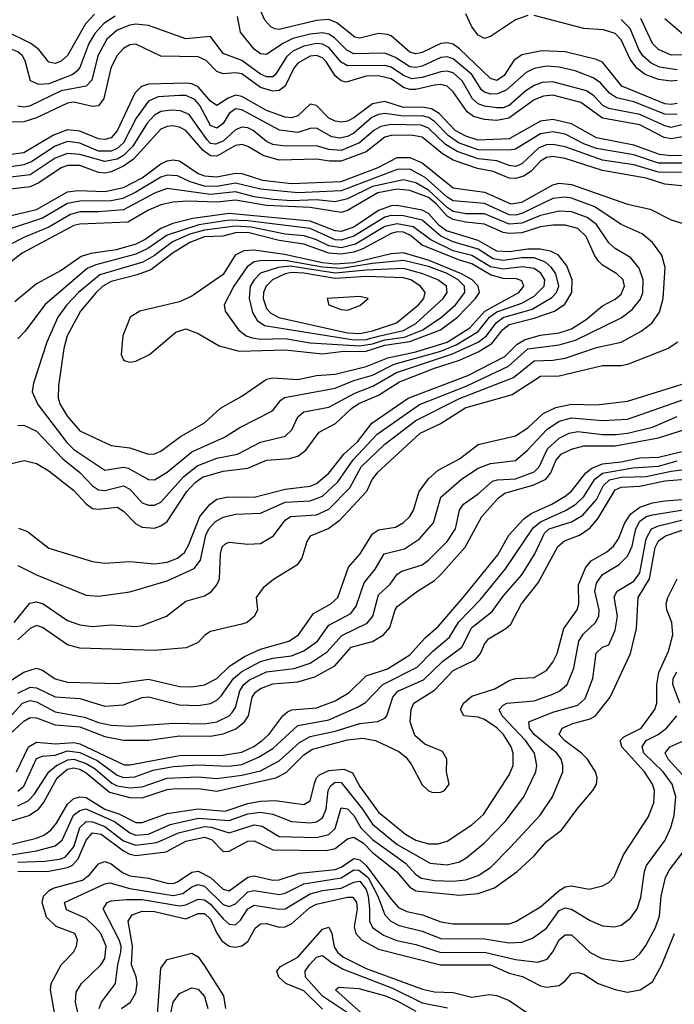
# Model space of a CAD drawing. Header units: inches. Extents: x 884549 to 1028252, y 526810 to 653624.
# Tile 78 of 256: x 950076 to 952181, y 540643 to 543806. Entities that reach past the tile are written whole.
import ezdxf

# ---------------------------------------------------------------- set-up
doc = ezdxf.new("R2010")
doc.units = ezdxf.units.IN
doc.header["$MEASUREMENT"] = 0
doc.layers.add('A9554', color=7, linetype='Continuous')

msp = doc.modelspace()

# ---------------------------------------------------------------- linework, layer by layer
at = {"layer": 'A9554', "color": 5}
for points, elevation in [([(952190, 543536.4), (952170, 543533), (952150, 543535.6), (952012.2, 543592.2), (951949.9, 543670), (951930, 543678.6), (951830, 543702.5), (951754.4, 543705.6), (951690, 543693.1), (951665, 543675), (951633.8, 543626.2), (951610, 543610.6), (951590, 543617.2), (951490, 543712.8), (951470, 543727), (951451.7, 543731.7), (951429.9, 543729.9), (951370, 543700.7), (951350, 543696.2), (951330, 543701.2), (951270, 543753.6), (951258.6, 543758.6), (951230, 543761.1), (951170, 543746.4), (951153.7, 543750), (951096.2, 543796.2), (951070, 543806.7), (951030, 543803.7), (950910, 543774.1), (950896.1, 543776.1), (950883.2, 543783.2), (950864.2, 543804.2), (950844, 543850)], 2520), ([(950316.7, 543823.3), (950287.8, 543792.2), (950230, 543691.4), (950210, 543673), (950190, 543664.7), (950170, 543669.3), (950138.3, 543710), (950112.6, 543730), (950030, 543770), (950000, 543778.3)], 2520), ([(950383, 543817), (950346.5, 543793.5), (950317.9, 543762.1), (950299, 543730), (950270, 543652.7), (950259.9, 543640.1), (950247.4, 543630), (950170, 543600.3), (950137.7, 543597.8), (950111.7, 543610), (950094, 543674), (950086, 543690), (950070, 543702.6), (950000, 543730.2)], 2540), ([(952190, 543501.3), (952150, 543502.3), (952050, 543541.8), (951994.7, 543554.7), (951972.3, 543570), (951942.9, 543602.9), (951919.7, 543619.7), (951861.5, 543641.5), (951810, 543653.7), (951770, 543656.2), (951730, 543649.1), (951704.2, 543635.8), (951640.3, 543579.7), (951612.2, 543567.8), (951590, 543566.8), (951570, 543573.1), (951561.1, 543581.1), (951529.5, 543630), (951470, 543680.2), (951450, 543686.2), (951430, 543684.5), (951370, 543657), (951350, 543652), (951330, 543654.7), (951284.8, 543684.8), (951250, 543698.9), (951150, 543696.8), (951127.6, 543707.6), (951088.1, 543748.1), (951070, 543759.2), (951050, 543763.5), (951010, 543759.4), (950954.2, 543745.8), (950921.8, 543730), (950870, 543693.7), (950850, 543696.7), (950830, 543711.1), (950786.2, 543766.2), (950776.4, 543816.3)], 2540), ([(951710, 543819.6), (951670, 543805.9), (951590, 543751.9), (951570, 543745.9), (951550, 543755.8), (951530, 543783.5), (951510, 543825)], 2480), ([(952190, 543610.1), (952170, 543608.2), (952130, 543613.5), (952087.3, 543630), (952060.1, 543650), (952038.9, 543678.9), (952010, 543741.3), (951990, 543761.4), (951953.3, 543773.3), (951890, 543777.9), (951730, 543819.4)], 2480), ([(952210, 543692.7), (952170, 543691.7), (952130, 543709.9), (952110.4, 543730), (952073.4, 543810)], 2440), ([(952210, 543757.8), (952150, 543808.6)], 2420), ([(952210, 543469.4), (952170, 543459.9), (952150, 543464.6), (952070, 543501.4), (951970, 543520.4), (951950.6, 543530.6), (951921.4, 543561.4), (951897.9, 543577.9), (951790, 543606.6), (951756, 543604), (951730, 543594.8), (951702.9, 543577.1), (951649.5, 543530), (951630, 543523.1), (951610, 543522.4), (951570, 543528), (951550, 543536.2), (951532.1, 543552.1), (951498.4, 543610), (951470, 543635.4), (951450, 543640.3), (951430, 543638.2), (951370, 543619.8), (951336.4, 543616.4), (951310, 543626.6), (951270, 543653.9), (951250, 543659.2), (951130, 543657.3), (951110, 543669.1), (951070, 543716.8), (951050, 543727.4), (951030, 543729.4), (950990, 543721.2), (950954.9, 543705.1), (950933.6, 543686.4), (950899.1, 543630), (950890, 543622.9), (950870, 543621.9), (950850, 543631.5), (950790, 543675), (950730, 543696.9), (950690, 543752.2), (950610, 543744), (950490, 543787.6), (950450, 543791.8), (950430, 543788.9), (950390, 543772.5), (950357, 543743), (950327.6, 543690), (950308.1, 543611.9), (950290, 543592.4), (950210, 543577.3), (950108.5, 543528.5), (950090, 543525.3), (950070, 543528.2)], 2560), ([(952190, 543645.4), (952133.4, 543653.4), (952106, 543666), (952079.4, 543690), (952066, 543710), (952038.2, 543778.2), (952010, 543806.6)], 2460), ([(952208.4, 543430), (952170, 543422.9), (952147.7, 543427.7), (952070, 543467.9), (951950, 543489.1), (951880, 543540), (951790, 543563.6), (951760.4, 543560.4), (951730, 543548.5), (951648.5, 543490), (951610, 543482.4), (951570, 543485.1), (951534.9, 543494.9), (951514.4, 543510), (951470, 543574.2), (951450, 543592.5), (951430, 543597.4), (951410, 543596), (951350, 543582), (951330, 543581.8), (951310, 543588.2), (951270, 543615.7), (951230, 543625.7), (951190, 543624.2), (951125.7, 543605.7), (951110, 543609.6), (951090, 543625.3), (951062.5, 543670), (951050, 543683.7), (951030, 543691.4), (951010, 543688.3), (950970, 543666.3), (950957.3, 543650), (950930, 543592), (950910, 543579), (950890, 543575.9), (950850, 543588.3), (950790, 543632.2), (950770, 543635.5), (950730, 543631.6), (950710, 543639.8), (950675.3, 543675.3), (950650, 543687.1), (950530, 543688.6), (950450, 543727.8), (950430, 543725.2), (950410, 543713.5), (950388.2, 543690), (950369.4, 543650), (950347.4, 543552.6), (950330, 543529), (950310, 543526.6), (950250, 543540.9), (950230, 543538.2), (950130, 543490.8), (950090, 543477.8), (950050, 543477.1)], 2580), ([(952248.7, 543371.3), (952170, 543368.7), (952132.9, 543372.9), (952050, 543403.2), (951930, 543426.3), (951850, 543471), (951790, 543485.6), (951750, 543480.5), (951650, 543423), (951550, 543418.8), (951510, 543431.3), (951476, 543450), (951424.2, 543504.2), (951399.9, 543519.9), (951370, 543525.1), (951310, 543523.6), (951250, 543543.4), (951210, 543536), (951150, 543490.5), (951130, 543480.3), (951110, 543476.7), (951090, 543479.5), (951070.4, 543490), (951030, 543529.9), (951010, 543534.3), (950970, 543497.2), (950950, 543490.3), (950930, 543492.6), (950870, 543513.9), (950790, 543558.9), (950770, 543563.1), (950746.1, 543553.9), (950710, 543529.9), (950690, 543544.7), (950650, 543590.4), (950630, 543600), (950610, 543602.3), (950490, 543599.2), (950468.2, 543591.8), (950447, 543570), (950390, 543449.1), (950370, 543426.8), (950350, 543420.6), (950330, 543423.4), (950270, 543447.7), (950230, 543452.1), (950185.3, 543434.7), (950090, 543378.6), (950000, 543366.7)], 2620), ([(952310, 543344.9), (952130, 543344.6), (952050, 543371.5), (951930, 543392.6), (951890, 543407.2), (951830, 543437.7), (951790, 543446), (951750, 543438.8), (951669.7, 543390.3), (951650, 543386.3), (951550, 543388.2), (951487, 543410), (951453.6, 543433.6), (951410, 543479), (951390, 543491.8), (951370, 543497), (951310, 543496.5), (951250, 543504.9), (951230, 543501.8), (951208.2, 543491.8), (951150, 543441.1), (951130, 543430.7), (951105.5, 543425.5), (951079.6, 543430), (951030, 543457), (951010, 543455.9), (950970, 543443.7), (950911.5, 543451.5), (950790, 543516.3), (950770, 543519.7), (950750, 543504.2), (950730, 543472.6), (950710, 543457.3), (950690, 543466.5), (950655.8, 543530), (950638.9, 543550), (950610, 543562.1), (950590, 543562.9), (950521.7, 543558.3), (950490, 543544.4), (950450.5, 543490), (950410, 543410), (950390, 543392.6), (950370, 543383.8), (950330, 543383.8), (950270, 543409.4), (950230, 543414.6), (950190, 543400.2), (950115.5, 543350), (950090, 543339.6), (950000, 543326)], 2640), ([(952230, 543315.5), (952130, 543315.7), (952050, 543339.2), (951950, 543354.8), (951830, 543397.2), (951790, 543405.3), (951770, 543404.1), (951745.4, 543394.6), (951690, 543342.5), (951670, 543334.8), (951650, 543337.1), (951610, 543352.4), (951550, 543359), (951482.4, 543382.4), (951445.4, 543405.4), (951390, 543457.5), (951366.9, 543466.9), (951270, 543468.9), (951236.9, 543463.1), (951214.9, 543450), (951168.4, 543410), (951110, 543385.5), (951070, 543389.4), (951030, 543401.1), (950930, 543400), (950890, 543405.2), (950870, 543414.2), (950827.2, 543450), (950810, 543458.2), (950790, 543460.7), (950770, 543452), (950730, 543416), (950706.1, 543406.1), (950690, 543408.5), (950679.5, 543419.5), (950620.9, 543500.9), (950593.1, 543513.1), (950564.3, 543515.7), (950530, 543511), (950510, 543499.5), (950486.3, 543473.7), (950440.1, 543399.9), (950410, 543370.1), (950390, 543358.2), (950350, 543350.3), (950270, 543372.9), (950230, 543375.6), (950190, 543360.9), (950110, 543307.1), (950030, 543297.9)], 2660), ([(952310, 543261.3), (952150, 543277.7), (952090, 543297.4), (951950, 543321.1), (951830, 543359.9), (951790, 543366.9), (951770, 543363.6), (951750, 543351.2), (951720.7, 543319.3), (951696.7, 543303.3), (951670, 543295.5), (951650, 543296.6), (951597.9, 543317.9), (951548, 543328), (951470, 543354.7), (951435.5, 543375.5), (951370, 543428.8), (951334.7, 543434.7), (951270, 543433.7), (951250, 543428.1), (951190, 543381.3), (951110, 543352), (951071.9, 543351.9), (951030, 543358.4), (950910, 543354.2), (950858.8, 543370), (950810, 543399.1), (950790, 543405.2), (950770, 543401.4), (950710, 543367.3), (950690, 543368.2), (950665.7, 543385.7), (950610, 543449.9), (950590, 543461), (950570, 543465.1), (950550, 543463.3), (950530, 543454.4), (950442.1, 543357.9), (950410, 543335.3), (950370, 543317), (950350, 543313.2), (950330, 543315.4), (950270, 543337.3), (950230, 543337.3), (950209.9, 543329.9), (950138.3, 543281.7), (950110, 543268.6), (950030, 543259.7)], 2680), ([(950011.8, 543168.2), (950130, 543196.4), (950230, 543253.2), (950262.9, 543257.1), (950350, 543254.1), (950410, 543267.1), (950470, 543297.9), (950530, 543342.4), (950550, 543352.5), (950570, 543355.8), (950590, 543352.1), (950650, 543311.7), (950670, 543304), (950710, 543301.2), (950770, 543313.4), (950790, 543312.2), (950857.3, 543290), (950950, 543279.4), (951110, 543285.9), (951229, 543331), (951290, 543363.7), (951330, 543363.5), (951370, 543345.9), (951470, 543266.3), (951570, 543251.5), (951654.8, 543214.8), (951690, 543219.6), (951790, 543275.7), (951810, 543280.8), (951850, 543276.8), (952030, 543212.9), (952102.7, 543197.3), (952170, 543163.4), (952250, 543138.6)], 2720), ([(950058.5, 541870), (950108.8, 541931.2), (950130, 541936.4), (950152.1, 541930), (950230, 541875.5), (950270, 541862.4), (950310, 541856.5), (950370, 541862.4), (950450, 541856.8), (950470, 541859.8), (950548.4, 541890), (950610, 541937.6), (950670, 541955), (950692.3, 541967.7), (950709.9, 541990), (950718.7, 542010), (950721.9, 542090), (950727.7, 542112.3), (950737.9, 542122.1), (950750, 542127.3), (950810, 542120.7), (950850, 542123.3), (950892.1, 542147.9), (950930, 542198.2), (950947.4, 542210), (951030, 542215.3), (951070, 542233.2), (951137.5, 542302.5), (951174.1, 542370), (951250, 542442.2), (951350, 542518.8), (951490, 542589), (951663.8, 542656.2), (951730, 542710.3), (951790, 542712), (951830, 542718.4), (951930, 542752.6), (952009.9, 542770.1), (952074.2, 542805.8), (952108.6, 542831.4), (952133.1, 542866.9), (952145.1, 542910), (952151, 543010), (952140.9, 543050), (952109.9, 543090), (952077.7, 543117.7), (952010, 543147.8), (951925.1, 543205.1), (951850, 543232.6), (951830, 543235.8), (951790, 543231.5), (951690, 543183.5), (951670, 543178.1), (951650, 543178.9), (951570, 543215), (951470, 543223.8), (951450, 543235.9), (951379.4, 543299.4), (951330, 543325.4), (951290, 543324.5), (951110, 543256.2), (950970, 543250.1), (950850, 543261.3), (950770, 543280.9), (950710, 543270.1), (950670, 543271.7), (950624.7, 543284.7), (950583.9, 543303.9), (950550, 543306.7), (950530, 543299.8), (950450, 543251.5), (950408, 543232), (950370, 543224.4), (950270, 543223.2), (950230, 543215.8), (950150, 543168), (950046, 543133.9)], 2740), ([(950070, 542052.5), (950130, 542022.3), (950290, 541957.8), (950330, 541953.9), (950430, 541968.4), (950550, 542003.8), (950637.4, 542042.6), (950657.4, 542070), (950675, 542150), (950683.9, 542170), (950706.3, 542193.7), (950730, 542207.4), (950770, 542217.7), (950850, 542220.2), (950930, 542256), (951010, 542259.9), (951050, 542274.9), (951099, 542321), (951147.8, 542392.2), (951225.8, 542474.2), (951361.3, 542570), (951511.4, 542628.6), (951647.3, 542692.7), (951710, 542748.3), (951810, 542761), (951863.1, 542776.9), (952010, 542848.3), (952045.1, 542874.9), (952071.4, 542908.6), (952079.6, 542930), (952080.4, 542970), (952068, 543008), (952040.9, 543040.9), (951990, 543070.9), (951970, 543088.8), (951930, 543147.7), (951900.3, 543170), (951850, 543188.6), (951810, 543190.8), (951750, 543177.1), (951690, 543151.9), (951650, 543149.4), (951570, 543182.2), (951510, 543182.5), (951470, 543189.6), (951450, 543202.6), (951390, 543258.8), (951350, 543281.5), (951310, 543291.7), (951210.1, 543269.9), (951130, 543230.1), (951090, 543221.1), (951030, 543227.1), (950950, 543224.6), (950891.2, 543228.8), (950830, 543237.4), (950770, 543252.5), (950690, 543244), (950550, 543263.2), (950510, 543248.8), (950410, 543195.2), (950330, 543188.2), (950270, 543188.5), (950239.4, 543180.6), (950170, 543139.8), (950092.4, 543107.6), (950039.8, 543080.2)], 2760), ([(950073, 542173), (950101.8, 542161.8), (950170, 542107.9), (950310, 542066), (950350, 542059.6), (950430, 542065.2), (950510, 542058.5), (950550, 542063.8), (950583.4, 542076.6), (950605.8, 542094.2), (950620.2, 542119.8), (950655.7, 542210), (950688.3, 542250), (950710, 542265.5), (950746.3, 542273.7), (950830, 542271.7), (950930, 542298.1), (951010, 542307), (951030, 542315.9), (951070, 542349.5), (951118.6, 542410), (951162.5, 542450), (951208.4, 542510), (951325, 542590), (951517.1, 542662.9), (951635.9, 542724.1), (951675.9, 542764.1), (951701.2, 542778.8), (951750, 542792.3), (951810, 542800.5), (951850, 542812.7), (951897.4, 542842.6), (951950, 542887.1), (951990, 542908.3), (952010, 542924.4), (952020.7, 542950), (952016, 542970), (951995.5, 542990), (951950, 543017.1), (951936.8, 543030), (951923.5, 543050), (951897.7, 543110), (951870, 543135.7), (951830, 543145.5), (951790, 543146.1), (951750, 543140.4), (951690, 543121.8), (951650, 543119), (951630, 543122.5), (951570, 543149.6), (951510, 543155.1), (951470, 543164), (951450, 543174.7), (951414.6, 543214.6), (951390, 543235.1), (951330, 543257.2), (951290, 543261.8), (951228.1, 543250), (951130, 543192.8), (951110, 543186.7), (951010, 543202.9), (950870, 543209.2), (950770, 543226.5), (950710, 543220.2), (950616.7, 543223.3), (950570, 543220), (950530, 543211), (950490, 543194.2), (950424.4, 543155.6), (950270, 543149.5), (950250, 543144.4), (950084.4, 543055.6), (950000, 542991.4)], 2780), ([(950050, 542379.8), (950090.6, 542389.4), (950130, 542380.4), (950170, 542356.8), (950250, 542293.5), (950290, 542250.5), (950310, 542236.1), (950330, 542233.1), (950390, 542240.5), (950410, 542227.3), (950450, 542186.3), (950470, 542175.8), (950510, 542172.9), (950530, 542180.1), (950550, 542194.5), (950613.9, 542290), (950640.6, 542319.4), (950664, 542336), (950730, 542355.2), (950810, 542364.9), (950870, 542390.7), (950943.4, 542396.6), (950970, 542403.7), (950996.7, 542423.3), (951038.9, 542481.1), (951091.6, 542508.4), (951143.1, 542556.9), (951166.9, 542573.1), (951230, 542600.2), (951297.5, 542642.5), (951410, 542687), (951490, 542712.1), (951550, 542738.5), (951593.7, 542766.3), (951629, 542811), (951650, 542827), (951730, 542847), (951795.3, 542870), (951828.2, 542891.8), (951850.7, 542930), (951852.2, 542970), (951834.9, 543014.9), (951808.6, 543050), (951782.7, 543062.7), (951749.1, 543069.1), (951710, 543068.8), (951650, 543059.8), (951610, 543062.5), (951550, 543096.3), (951447.8, 543127.8), (951424.4, 543144.4), (951390, 543183.2), (951370, 543194.5), (951290, 543209), (951270, 543208.2), (951230, 543193.5), (951150, 543140), (951110, 543125.8), (951090, 543128.2), (951010, 543158.6), (950750, 543182.9), (950632.7, 543167.2), (950568.9, 543151.1), (950530, 543135.7), (950479.8, 543100.2), (950450, 543084.9), (950386.2, 543066.2), (950305.3, 543054.7), (950274.5, 543045.5), (950210, 543000.1), (950130, 542957.7), (950060.6, 542899.4)], 2820), ([(950070, 542502.1), (950090, 542503.4), (950130, 542483.8), (950215.1, 542395.1), (950270, 542351.8), (950310, 542309), (950330, 542295.5), (950350, 542293.5), (950410, 542309), (950430, 542297.8), (950470, 542254.4), (950490, 542246.5), (950510, 542246.3), (950530, 542255.7), (950603, 542337), (950647.1, 542372.9), (950710, 542397.9), (950776.8, 542410), (950850, 542448.8), (950930, 542468.1), (950951.7, 542488.3), (950970.4, 542530), (950990, 542546.2), (951070, 542561), (951153.3, 542606.7), (951211.8, 542628.2), (951287.8, 542672.2), (951467.9, 542732.1), (951550, 542769.7), (951576.6, 542790), (951607.9, 542832.1), (951630, 542849.3), (951723.8, 542876.2), (951786.9, 542913.1), (951802.3, 542930), (951808.8, 542950), (951799.4, 542990), (951786, 543010), (951766.9, 543026.9), (951730, 543041.4), (951690, 543041.2), (951630, 543032.1), (951598, 543038), (951550, 543069.1), (951470, 543092.5), (951430.3, 543110.3), (951370, 543162.2), (951310, 543176.3), (951270, 543176.5), (951250, 543171.2), (951150, 543110.3), (951110, 543097.5), (951090, 543099.3), (951010, 543134.8), (950810, 543159.8), (950750, 543161.8), (950652.6, 543147.4), (950550, 543114), (950488.7, 543071.3), (950450, 543052.3), (950321.4, 543018.6), (950293.6, 543006.4), (950157, 542890), (950094.6, 542805.4), (950070, 542780.7)], 2840), ([(952192.2, 542770), (952160.9, 542750), (952030, 542698.4), (952010, 542694.2), (951950, 542694.5), (951810, 542660.7), (951750, 542659.9), (951659.2, 542600.8), (951510, 542559.1), (951430.9, 542509.1), (951363, 542477), (951225.2, 542350), (951209.9, 542330), (951191.1, 542290), (951103.8, 542196.2), (951070, 542171.4), (951010, 542146.4), (950999.4, 542130), (950983.3, 542076.7), (950966.8, 542053.2), (950892.7, 542007.3), (950859.2, 541980.8), (950836.3, 541950), (950840.9, 541910), (950831.3, 541890), (950807.4, 541870), (950790, 541863.8), (950690, 541840.4), (950671.2, 541828.8), (950650, 541805.5), (950612, 541788), (950510, 541779.3), (950270, 541786.6), (950230, 541798.3), (950150, 541853.3), (950130, 541859.7), (950110, 541850.5), (950070, 541813.9)], 2720), ([(950027.7, 541670), (950090, 541709.7), (950130, 541722.3), (950150, 541715.9), (950190, 541688.8), (950230, 541678.2), (950390, 541673.4), (950490, 541687.1), (950590, 541664.1), (950630, 541663.3), (950670, 541669.4), (950710, 541690.1), (950750.9, 541729.1), (950799.5, 541760.5), (950850, 541784), (950941.7, 541810), (950972.3, 541830), (951021.1, 541898.9), (951077, 541930), (951099.5, 541950), (951132.9, 542047.1), (951171.1, 542090), (951210, 542154.3), (951230, 542167.4), (951284.1, 542175.9), (951310, 542190.7), (951329.9, 542210.1), (951342.2, 542230), (951360.9, 542290), (951390, 542330.6), (951421.5, 542358.6), (951490, 542395.3), (951550, 542441.1), (951670, 542468.7), (951710, 542495), (951759.2, 542540.8), (951799.8, 542560.2), (951850, 542571.4), (951930, 542569), (952030, 542580), (952250.5, 542649.5)], 2680), ([(950070, 541642.1), (950110, 541661.3), (950130, 541659.8), (950190, 541630.8), (950270, 541625.2), (950350, 541601), (950410, 541604.5), (950470, 541628.9), (950490, 541630.4), (950590, 541605.5), (950650, 541602.5), (950690, 541609.7), (950710, 541619.9), (950725.4, 541634.6), (950764, 541690), (950790, 541712.6), (950850, 541743.8), (950890, 541754.5), (950950, 541762.4), (950990, 541778.7), (951033.7, 541810), (951070, 541860.9), (951141.1, 541898.9), (951158, 541922), (951183.5, 541996.5), (951219.2, 542040.8), (951248, 542090), (951313.5, 542106.5), (951361.3, 542138.7), (951406.1, 542190), (951430, 542272.3), (951496.7, 542330), (951550, 542365.8), (951590, 542380.3), (951670, 542389.6), (951710, 542424.1), (951770.8, 542489.2), (951810, 542516), (951850, 542526.7), (951950, 542518.3), (952030, 542523.1), (952302.3, 542617.7)], 2660), ([(950030, 541497.1), (950090, 541553), (950110, 541564.7), (950130, 541562.9), (950190, 541540.4), (950270, 541534.5), (950350, 541502.8), (950410, 541491.2), (950491.8, 541491.8), (950590, 541505), (950690, 541504.9), (950730, 541512.3), (950771.6, 541528.4), (950799.2, 541550), (950811.4, 541570), (950824.1, 541630), (950834.1, 541645.9), (950850, 541658), (950890, 541672.8), (950970, 541679.2), (951025.1, 541694.9), (951089.6, 541730.4), (951141.6, 541790), (951210, 541808.7), (951246.3, 541830), (951266.5, 541853.5), (951282.8, 541910), (951290, 541920.9), (951355.4, 541970), (951410, 542004.2), (951430, 542023.8), (951508, 542112), (951562.1, 542210), (951615.1, 542270), (951635.5, 542284.5), (951728.7, 542311.3), (951767.1, 542330), (951784.1, 542350), (951799.7, 542390), (951817, 542410), (951850, 542426.1), (951890, 542437.3), (951990, 542437.3), (952130, 542462.3), (952370, 542538.7)], 2620), ([(950030, 541549.2), (950085.5, 541610), (950110, 541619.3), (950130, 541614.3), (950190, 541582.6), (950285.2, 541565.2), (950330, 541548.1), (950370, 541540.2), (950430, 541536.8), (950573.4, 541546.6), (950670, 541544.3), (950710, 541550.1), (950750, 541569.8), (950759.5, 541580.5), (950770, 541596.8), (950784, 541650), (950797, 541670), (950815.1, 541684.9), (950870, 541710.6), (950958.2, 541721.8), (951010, 541739.3), (951064.8, 541775.2), (951112, 541828), (951193, 541867), (951211, 541890), (951230, 541958), (951266.9, 541993.1), (951290, 542024.3), (951305.1, 542034.9), (951370, 542055.1), (951390.9, 542070), (951450.3, 542130), (951476.7, 542170), (951489.9, 542230), (951503.4, 542250), (951550, 542282.5), (951596.5, 542323.5), (951611.9, 542328), (951670, 542330.5), (951730, 542353.9), (951746.1, 542370), (951772.8, 542427.2), (951810, 542461.8), (951842.3, 542477.7), (951870, 542483.2), (951950, 542473.3), (951993.6, 542473.6), (952030, 542477.2), (952110, 542497.2), (952190, 542531.8)], 2640), ([(950065.9, 541390), (950104.4, 541470), (950130, 541485), (950190, 541479.4), (950250, 541484.4), (950270, 541479.7), (950412.6, 541412.6), (950430, 541411.8), (950590, 541442.5), (950730, 541443), (950790, 541452.9), (950828.9, 541471.1), (950856, 541490), (950877.4, 541510), (950922.1, 541570), (950937.5, 541582.5), (950951.1, 541588.9), (951030, 541595.5), (951090, 541617.7), (951135.2, 541644.8), (951190, 541697.7), (951259.1, 541720.9), (951330, 541765.6), (951379.8, 541820.2), (951422.4, 541857.6), (951501.7, 541950), (951613, 542087), (951648.3, 542150), (951697, 542203), (951720, 542220), (951787.2, 542250), (951830, 542275.2), (951850, 542291.7), (951895.8, 542350), (951915.2, 542364.8), (951950, 542379), (952010, 542385.8), (952070, 542398.9), (952130, 542400.9), (952250, 542429.4)], 2580), ([(950070, 541327.6), (950090, 541343.7), (950130, 541432.3), (950150, 541439.9), (950190, 541443.8), (950230, 541456.8), (950270, 541451.7), (950326, 541426), (950390, 541379.3), (950410, 541371.9), (950446.3, 541373.7), (950505, 541395), (950570, 541407), (950650, 541412.1), (950748, 541408), (950790, 541413.1), (950843.5, 541436.5), (950890, 541464.4), (950970, 541538.2), (951070, 541557.1), (951162.5, 541597.5), (951187.6, 541612.4), (951243.3, 541670), (951353.7, 541726.3), (951403.4, 541776.6), (951457.4, 541822.6), (951488.3, 541871.7), (951557.1, 541942.9), (951637.9, 542042.1), (951726.5, 542173.5), (951750, 542193), (951831.1, 542228.9), (951864.4, 542250), (951890, 542274.7), (951925, 542330), (951950, 542349.3), (952046.7, 542366.7), (952130, 542371.9), (952190, 542388.8)], 2560), ([(950070, 541280.3), (950103.7, 541296.3), (950122.9, 541317.1), (950169.9, 541390), (950194.4, 541410), (950231.6, 541428.4), (950250, 541430.2), (950290, 541416.9), (950319.3, 541399.3), (950373, 541353), (950390, 541345), (950430, 541338.4), (950470, 541341.4), (950550, 541369.5), (950650, 541373.4), (950710, 541367.9), (950790, 541379.1), (950850, 541392.9), (950910, 541425.6), (950975.8, 541484.2), (951010, 541503.8), (951090, 541520.4), (951170, 541544.7), (951228, 541552), (951250, 541562.6), (951256, 541570), (951275.6, 541630), (951291.4, 541648.6), (951374.5, 541685.5), (951435.8, 541744.2), (951497.9, 541790), (951530, 541853), (951594.9, 541905.1), (951630, 541953.8), (951690, 542022.9), (951732.1, 542090), (951763.1, 542156.9), (951778.4, 542170), (951850, 542193.1), (951886, 542214), (951930, 542264.9), (951953, 542310), (951972.5, 542327.5), (952010, 542336.7), (952090, 542339), (952170, 542355.9), (952230, 542362.9)], 2540), ([(950050, 541232.7), (950106.3, 541250), (950136.4, 541270), (950153, 541290), (950196.6, 541370), (950230, 541398.1), (950250, 541402.4), (950270, 541398.5), (950290, 541387.1), (950364.7, 541324.7), (950430, 541307.1), (950470, 541306), (950550, 541333.1), (950570, 541335.6), (950650, 541336.1), (950710, 541327.3), (950899.6, 541370), (950932.7, 541387.3), (950990, 541444.1), (951017.9, 541462.1), (951130, 541492.5), (951178.4, 541498.4), (951220.6, 541490), (951295, 541455), (951317.1, 541437.1), (951334.9, 541414.9), (951370, 541348.5), (951389.3, 541330), (951403.8, 541323.8), (951430, 541324.6), (951441.4, 541330), (951456.7, 541350), (951447.8, 541390), (951449.8, 541430), (951435.1, 541455.1), (951378.9, 541478.9), (951346.8, 541506.8), (951331.1, 541550), (951334.8, 541590), (951342.8, 541610), (951410, 541652.2), (951470, 541715.3), (951540.4, 541750), (951557.7, 541770), (951570, 541800.2), (951582.9, 541817.1), (951639.5, 541850), (951655.5, 541864.5), (951689.5, 541930), (951743.3, 541996.7), (951805.9, 542114.1), (951828, 542132), (951876, 542150), (951910, 542173.1), (951935.8, 542204.2), (951990, 542295.4), (952010, 542304.3), (952070, 542307.1), (952150, 542325.1), (952230, 542331.1)], 2520), ([(950030, 541151.9), (950130, 541176.9), (950153.8, 541186.2), (950177.1, 541202.9), (950195.2, 541224.8), (950230, 541286.3), (950250, 541304), (950270, 541310), (950290, 541307.8), (950350, 541269.8), (950394.8, 541254.8), (950450, 541227.5), (950470, 541227), (950550, 541256), (950650, 541271.1), (950736.5, 541263.5), (950810, 541287.8), (950850, 541296), (950897.7, 541297.7), (950990, 541285.3), (951010, 541297.1), (951024.6, 541355.4), (951030, 541370), (951039.9, 541380.1), (951070, 541394.5), (951118.3, 541398.3), (951146.6, 541386.6), (951170, 541342.4), (951230, 541260.6), (951316.8, 541190), (951350, 541170.1), (951390, 541158.7), (951421.9, 541158.1), (951450, 541166.7), (951530, 541219.2), (951567.7, 541252.3), (951650, 541379.8), (951662.6, 541410), (951662.8, 541450), (951656, 541470), (951631.5, 541510), (951610, 541531.5), (951570, 541557.9), (951550, 541564.9), (951504.5, 541570), (951493.5, 541590), (951503.4, 541610), (951530, 541633), (951603.7, 541656.3), (951650, 541682.9), (951670, 541689.3), (951730, 541692.5), (951770, 541715.5), (951790, 541742), (951803.5, 541770), (951824.9, 541850), (951867.9, 541910), (951873.2, 541930), (951873, 541990), (951895.1, 542044.9), (951912.9, 542067.1), (951963.4, 542096.6), (951985, 542115), (952001.6, 542138.4), (952022, 542190), (952041, 542219), (952070, 542239.9), (952110, 542253.9), (952150, 542260.8), (952290, 542271.2)], 2480), ([(950050, 541123), (950130, 541135.5), (950190, 541151.6), (950212.8, 541170), (950249.8, 541250.2), (950270, 541266.1), (950289.3, 541270.7), (950380.7, 541230), (950430, 541193.4), (950450, 541186.3), (950490.6, 541189.4), (950559.9, 541220.1), (950650, 541240.5), (950750, 541233), (950810, 541254.6), (950850, 541260.5), (950890, 541253.5), (950949.8, 541229.8), (951010, 541225.5), (951030.9, 541229.1), (951050, 541241.5), (951062, 541270), (951068, 541330), (951075, 541345), (951090, 541356.9), (951110, 541355.3), (951178.6, 541270), (951210, 541221.9), (951290, 541156), (951395.9, 541095.9), (951450, 541091), (951490, 541100.7), (951510, 541112.1), (951570, 541161.5), (951636.9, 541230), (951696.9, 541310), (951735.2, 541390), (951738.7, 541410), (951731.2, 541450), (951702.1, 541490), (951627, 541570), (951618, 541590), (951630, 541604.4), (951642.3, 541610), (951730, 541618.4), (951790, 541639.5), (951812.6, 541650), (951836.3, 541670), (951857.3, 541722.7), (951873.3, 541810), (951887.6, 541832.4), (951927.2, 541870), (951937.7, 541890), (951939.2, 541910), (951925.3, 541970), (951930, 541995.5), (951950, 542023.4), (952003.7, 542056.3), (952030, 542082.9), (952044.9, 542115.1), (952056.8, 542170), (952070, 542194.6), (952090, 542210), (952110, 542215.9), (952208.6, 542231.4)], 2460), ([(950070, 541099.7), (950157.5, 541102.5), (950210, 541109.9), (950223.4, 541116.6), (950250, 541149.3), (950270, 541210.5), (950290.2, 541229.8), (950310, 541229), (950350, 541214.3), (950410, 541168.1), (950450, 541153.7), (950517.5, 541162.5), (950586.5, 541193.6), (950670, 541214.2), (950692.4, 541212.4), (950750, 541194.2), (950830, 541219.8), (950855.3, 541215.3), (950910, 541181.9), (951030, 541179), (951070, 541188.3), (951090, 541207.9), (951110, 541274.1), (951130, 541271), (951150, 541249.6), (951172.6, 541210), (951210, 541172.1), (951316, 541096), (951350, 541059.6), (951367.8, 541047.8), (951410, 541040.4), (951470, 541038.5), (951510, 541042.7), (951550, 541056.6), (951590, 541082.1), (951653.4, 541146.6), (951749.4, 541250.6), (951789.5, 541310), (951821.7, 541390), (951822.3, 541410), (951816.6, 541430), (951803, 541450), (951730.2, 541510), (951714.7, 541530), (951713.4, 541550), (951790, 541581.5), (951870, 541603.9), (951894.1, 541625.9), (951918.1, 541690), (951929, 541771), (951949.8, 541790), (951970, 541797.6), (951990, 541844.6), (951998.2, 541890), (951987.7, 541952.3), (951996.9, 541970), (952050, 542002.5), (952070, 542029.2), (952090, 542138.2), (952107.5, 542170), (952130, 542179.6), (952230, 542204.3)], 2440), ([(950070.4, 541069.6), (950170, 541071), (950230, 541082.4), (950246.4, 541090), (950264.5, 541110), (950290, 541170.4), (950310, 541193.7), (950338.7, 541190), (950410, 541135.8), (950430, 541124.8), (950450, 541121), (950546.9, 541133.1), (950610, 541167.5), (950670, 541180.3), (950692.5, 541172.5), (950730, 541134), (950750, 541135), (950810, 541167.1), (950830, 541168), (950890, 541139.2), (951062.8, 541137.2), (951090, 541144), (951130, 541174.1), (951150, 541179.6), (951181, 541161), (951210, 541131), (951288.1, 541070), (951330, 541019.8), (951350, 541007.1), (951490, 540993.6), (951550, 540999.4), (951602.8, 541017.2), (951675.7, 541070), (951730, 541120.1), (951770, 541165.6), (951817.8, 541202.2), (951870, 541273.4), (951918.7, 541330), (951929.9, 541350), (951932.1, 541370), (951926.7, 541390), (951901.3, 541430), (951882.1, 541450), (951827.6, 541490), (951810.9, 541510), (951820.2, 541530), (951854.5, 541545.5), (951910, 541560.3), (951927.1, 541570), (951974.5, 541630), (952039.3, 541770), (952059.3, 541850), (952064.5, 541950), (952100.6, 542010), (952119.1, 542110), (952130, 542131.7), (952152.1, 542147.9), (952230, 542174.5)], 2420), ([(950189.3, 540610), (950175.2, 540690), (950177.7, 540710), (950210, 540770.1), (950249, 540810), (950259.1, 540830), (950262.2, 540850), (950253.8, 540870), (950193.3, 540893.3), (950162.9, 540922.9), (950148.2, 540970), (950153.5, 540990), (950171, 541009), (950184.4, 541015.6), (950278.2, 541041.8), (950301.3, 541058.7), (950330, 541094.2), (950350, 541101.8), (950370, 541094.2), (950406.5, 541066.5), (950430, 541056.1), (950490, 541048.2), (950550, 541032.1), (950570, 541031.4), (950583.8, 541036.2), (950630, 541067), (950650, 541071), (950690, 541050.6), (950730, 541013.2), (950750, 541007.9), (950810, 541051.2), (950830, 541055.7), (950890, 541042.3), (950910, 541043.2), (950976.2, 541063.8), (951090, 541076.5), (951110, 541083.1), (951150, 541111.5), (951170, 541107.1), (951190, 541089.2), (951270, 540980.5), (951294.4, 540954.4), (951321.1, 540941.1), (951370.9, 540930), (951430, 540908.2), (951470, 540901.3), (951650, 540901.8), (951670.9, 540909.1), (951750, 540955.7), (951810, 541008.7), (951830, 541020.7), (951850, 541023.5), (951906.6, 541013.4), (951950, 541023.5), (951970, 541034), (951987.3, 541052.7), (952016.8, 541123.2), (952096.2, 541243.8), (952115.2, 541290), (952116.7, 541330), (952110.6, 541350), (952084.5, 541390), (952012.1, 541470), (952006.1, 541490), (952018, 541502), (952073.9, 541530), (952117.7, 541590), (952124.5, 541610), (952124.6, 541670), (952130.8, 541709.2), (952162, 541777.9), (952175.6, 541830), (952172.6, 541870), (952156.8, 541910), (952154.7, 541930), (952159.6, 541950), (952189.7, 542010)], 2380), ([(952198.4, 541610), (952175.6, 541670), (952176.8, 541690), (952188.8, 541711.2)], 2360), ([(950274.4, 540570), (950256.2, 540650), (950257.6, 540682.4), (950275.2, 540710), (950337.5, 540770), (950350, 540790.2), (950354.9, 540830), (950336.8, 540870), (950320.4, 540890), (950290, 540918.4), (950226.8, 540946.8), (950220.2, 540970), (950350, 541030.5), (950366.6, 541033.4), (950430, 541015.3), (950570, 540992.9), (950600.9, 540999.1), (950630, 541020.1), (950650, 541028.3), (950670, 541022.3), (950730, 540964.1), (950750, 540956.9), (950770, 540965.9), (950810, 541004.1), (950830, 541008.6), (950910, 540996), (950930, 541000.5), (950990, 541030.4), (951110, 541048.9), (951150, 541074.5), (951166.4, 541073.6), (951196.8, 541050), (951228, 540990), (951250.2, 540930.2), (951269.2, 540910), (951296.2, 540896.2), (951370, 540877.9), (951430, 540854), (951570, 540853.3), (951650, 540840), (951690, 540842.5), (951724.4, 540855.6), (951770, 540887.5), (951810, 540944.3), (951830, 540953.2), (951850, 540948.2), (951910, 540912.4), (951950, 540895.5), (951988.2, 540891.8), (952010, 540897.4), (952040.2, 540919.8), (952061.2, 540950), (952073.4, 540986.6), (952084.5, 541070), (952090.9, 541089.1), (952151.2, 541170), (952169.3, 541210.7), (952179.9, 541250), (952185.1, 541310), (952173.1, 541350), (952144.4, 541390), (952082.8, 541450), (952077.5, 541470), (952089.6, 541490), (952128.4, 541510), (952155.4, 541530), (952189.1, 541570)], 2360), ([(952215, 541370), (952160.7, 541430), (952151.2, 541450), (952166.4, 541470), (952224.3, 541495.7)], 2340), ([(950331.4, 540630), (950339, 540650), (950384.7, 540710), (950391.4, 540770), (950401.6, 540810), (950402.4, 540830), (950396.6, 540850), (950344.3, 540950), (950357.7, 540970), (950370, 540974.9), (950419.9, 540980.1), (950470, 540979.3), (950590, 540959.3), (950610, 540962.8), (950650, 540980.4), (950670, 540979), (950690, 540965.1), (950730, 540917.1), (950750, 540900.3), (950770, 540898.2), (950786.7, 540913.3), (950810, 540949.2), (950830, 540961.6), (950910, 540948.2), (950930, 540950), (951010, 540997.5), (951050, 541008.2), (951110, 541016), (951150, 541035.9), (951170, 541038.2), (951190, 541011.5), (951196, 540990), (951201.2, 540950), (951200.3, 540910), (951210, 540890.1), (951245.4, 540865.4), (951288.3, 540848.3), (951350, 540834.8), (951430, 540809.2), (951570, 540810.2), (951670, 540786.9), (951741.6, 540778.4), (951771.7, 540788.3), (951790, 540811.4), (951810, 540850.1), (951830, 540866.4), (951850, 540866.2), (951910, 540809.1), (951947.7, 540790), (952010, 540780.4), (952050, 540788.3), (952070, 540805), (952088.6, 540831.4), (952119.9, 540890), (952132.4, 540927.6), (952138.6, 540990), (952152.4, 541050), (952165.4, 541074.6), (952210, 541134.3)], 2340), ([(950404, 540630), (950432.3, 540650), (950450, 540680.3), (950453.6, 540710), (950451, 540731), (950435.9, 540770), (950439.3, 540830), (950424.9, 540910), (950438, 540930), (950470, 540942.7), (950510, 540941.4), (950610, 540917.5), (950650, 540934.6), (950670, 540935), (950690, 540916.2), (950710, 540871), (950726.7, 540846.7), (950750, 540830.1), (950770, 540826.3), (950790, 540830.7), (950810, 540845), (950832.8, 540887.2), (950850, 540901.7), (950870, 540902.9), (950910, 540890.7), (950930, 540891.6), (950950, 540901.8), (951007.5, 540952.5), (951030, 540964.2), (951130, 540987.5), (951146.8, 540986.7), (951159.4, 540970), (951161.4, 540950), (951151.8, 540891.8), (951157.1, 540870), (951174.9, 540850), (951230, 540820.4), (951429.5, 540769.5), (951590, 540769.4), (951650, 540743.5), (951692.2, 540732.2), (951750, 540702.6), (951770, 540698.1), (951810, 540703.1), (951830, 540718.3), (951850, 540742), (951870, 540745), (951890, 540739.5), (951935.5, 540710), (951990, 540690.1), (952030, 540682.3), (952070.9, 540689.1), (952110, 540715.1), (952140.1, 540770), (952180.6, 540870)], 2320), ([(951050, 540627.1), (950990, 540686.8), (950931.6, 540710), (950909.5, 540730), (950903.2, 540750), (950915.1, 540764.9), (950970, 540794.1), (951050, 540884), (951070, 540890.9), (951079.8, 540870), (951087.1, 540827.1), (951097.9, 540810), (951115.5, 540795.5), (951190, 540758.5), (951371.5, 540691.5), (951410, 540682.7), (951470, 540680.6), (951530, 540666.3), (951585.2, 540674.8), (951610, 540671.6), (951650, 540655), (951712.5, 540612.5)], 2280), ([(950519.7, 540610), (950530, 540759.5), (950550, 540786.8), (950630, 540807.5), (950650, 540795.5), (950670, 540766.9), (950731.7, 540670), (950738.4, 540630)], 2280), ([(951130, 540615.5), (951050, 540669.6), (950995.3, 540730), (950993.8, 540750), (951007.5, 540770), (951030, 540794.9), (951050, 540799.9), (951077.9, 540777.9), (951116.5, 540756.4), (951274.6, 540694.6), (951370, 540648), (951451.8, 540631.8)], 2260), ([(950555.8, 540584.2), (950570, 540650.2), (950590, 540677.2), (950630, 540695.8), (950650, 540692), (950670, 540668), (950680.9, 540630)], 2260), ([(951174.7, 540614.7), (951091.7, 540690), (951101.8, 540698.2), (951166.2, 540693.8), (951252.2, 540670), (951290, 540654.4), (951350, 540620.6)], 2240)]:
    msp.add_lwpolyline(points, dxfattribs=dict(at, elevation=elevation))
for points, elevation in [([(951290, 543150.2), (951250, 543141.1), (951155.3, 543084.7), (951110, 543072.8), (951070, 543079.3), (951030, 543099), (950991.3, 543111.3), (950930, 543117.1), (950820, 543140), (950770, 543142.4), (950670, 543129.9), (950623.3, 543116.7), (950567.5, 543092.5), (950510, 543048.6), (950472.8, 543027.2), (950334.1, 542985.9), (950266, 542930), (950227.7, 542890), (950198.7, 542850), (950163.2, 542770), (950121.2, 542638.8), (950117.1, 542610), (950134.9, 542570), (950227.5, 542447.5), (950250, 542425.2), (950350, 542359.1), (950410, 542368.4), (950425.5, 542365.5), (950490, 542328.4), (950510, 542328), (950550, 542352), (950630, 542417.4), (950735, 542465), (950783.7, 542496.2), (950889, 542550), (950916.2, 542583.8), (950928, 542592), (951090, 542622.1), (951150, 542646.7), (951210, 542664), (951280.6, 542699.4), (951430, 542741.5), (951478.9, 542761.1), (951550, 542804.4), (951586.5, 542850), (951610, 542867.7), (951690, 542895.2), (951730, 542917.7), (951762, 542950), (951764, 542970), (951751.7, 542991.7), (951730, 543007.1), (951691.6, 543011.6), (951630, 543004.7), (951590, 543012.5), (951530, 543048.4), (951470, 543063.9), (951398.3, 543098.3), (951341, 543141)], 2860), ([(951290, 543124.2), (951270, 543118.9), (951179.7, 543070), (951150, 543058.9), (951110, 543052.9), (951070, 543056.3), (950990, 543084.4), (950910, 543096.7), (950810, 543122), (950770, 543121), (950729.3, 543110.7), (950670, 543108.1), (950623.6, 543090), (950570, 543057.1), (950497.5, 543002.5), (950453.9, 542986.1), (950370, 542964.9), (950343.5, 542950), (950321.8, 542930), (950271.4, 542870), (950228.9, 542790), (950218.4, 542750), (950201.7, 542630), (950200.3, 542590), (950206.1, 542570), (950230, 542531.2), (950270, 542484.7), (950370, 542438.3), (950430, 542430.1), (950490, 542410.6), (950510, 542411.1), (950530, 542419.6), (950593, 542467), (950670, 542511.1), (950722.2, 542557.8), (950790, 542596.6), (950869.3, 542650.7), (950890, 542655.1), (950970, 542650), (951030, 542662.6), (951090, 542667.2), (951190, 542691.7), (951259.8, 542720.2), (951350, 542739), (951450.1, 542769.9), (951523.4, 542816.6), (951571.9, 542870), (951680.5, 542930), (951696.4, 542950), (951690, 542967.4), (951673.1, 542973.1), (951630, 542975.1), (951590, 542986.6), (951530, 543021.3), (951490, 543033), (951370, 543082.1), (951333, 543113), (951310, 543123.3)], 2880), ([(950830, 543065.3), (950796.4, 543063.6), (950769.2, 543050), (950730, 542987.8), (950630, 542918), (950590, 542899.4), (950463, 542870), (950431.6, 542850), (950408, 542790), (950402.7, 542730), (950410, 542713.4), (950416, 542710), (950430, 542706), (950450, 542708.9), (950494, 542730), (950578, 542802), (950610, 542812.8), (950650, 542797.5), (950717.9, 542757.9), (950781.6, 542741.6), (950930, 542745.1), (951050, 542733), (951110, 542739.8), (951190, 542741.2), (951250, 542760.4), (951330, 542772.3), (951428.5, 542810), (951483.3, 542850), (951541, 542910), (951553.9, 542930), (951549.7, 542950), (951530.4, 542970), (951496.1, 542990), (951392.7, 543032.7), (951310, 543056.9), (951270, 543054.2), (951150, 543025.3), (951090, 543021.1), (951050, 543025.1), (950927.9, 543052.1)], 2920), ([(950930, 543032.5), (950849.1, 543030.9), (950830, 543027.8), (950807.5, 543012.5), (950764.7, 542950), (950733.2, 542890), (950736.8, 542870), (950780.1, 542810), (950804.7, 542790), (950823.5, 542783.5), (950850, 542779.9), (950930, 542781.8), (951010, 542768.1), (951170, 542757.9), (951210, 542764.7), (951250, 542777.6), (951313.7, 542786.3), (951372, 542810), (951432.6, 542850), (951477.1, 542890), (951506.8, 542930), (951506, 542950), (951486, 542970), (951450, 542990.8), (951390, 543012.7), (951310, 543032), (951210, 543022.5), (951110, 543006.2), (951050, 543010.6)], 2940), ([(950946.3, 543013.7), (950907.2, 543010), (950850, 542991.9), (950829.6, 542970.4), (950817.6, 542950), (950813.7, 542910), (950824.9, 542864.9), (950839.9, 542839.9), (950863.6, 542823.6), (951150, 542777.2), (951190, 542778.6), (951230, 542789.3), (951310, 542807.2), (951349.7, 542830), (951437.4, 542910), (951450.9, 542930), (951448.7, 542950), (951420.5, 542970), (951372.1, 542990), (951310, 543006.3), (951190, 543001.5), (951090, 542991.2)], 2960), ([(950950, 542993.5), (950930, 542989.8), (950888.7, 542970), (950868.2, 542950), (950860.1, 542930), (950859.2, 542910), (950870, 542878.6), (950883.6, 542863.6), (950909.6, 542849.6), (951130, 542799.7), (951170, 542798.1), (951210, 542806.9), (951287.4, 542832.6), (951358.2, 542890), (951375.8, 542910), (951379.8, 542930), (951364.9, 542950), (951333.9, 542970), (951310, 542976.2), (951190, 542980.7), (951090, 542974.6), (950990, 542991.8)], 2980), ([(951170, 542916.5), (951064.9, 542910), (951070.3, 542890), (951110, 542874.8), (951130, 542872.9), (951170, 542887.9), (951196.2, 542910)], 3020)]:
    msp.add_lwpolyline(points, close=True, dxfattribs=dict(at, elevation=elevation))

doc.saveas('drawing.dxf')
